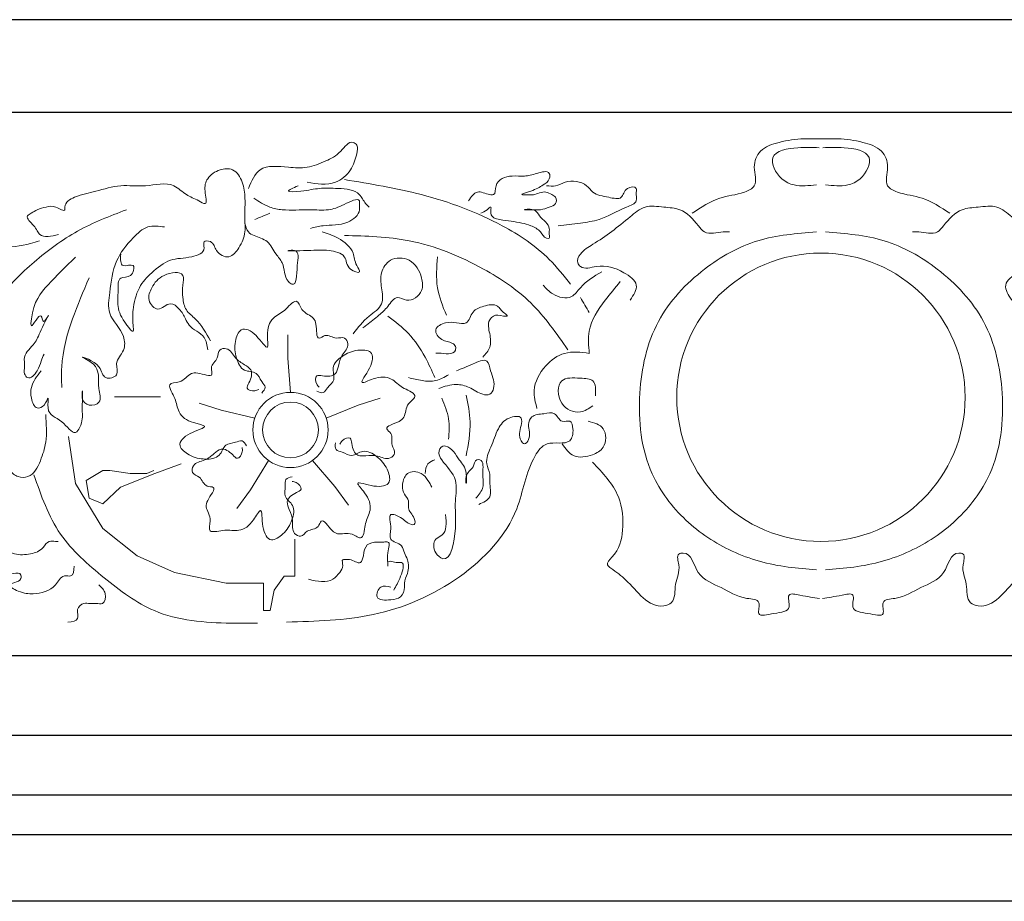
# Model space of a CAD drawing. Extents: x 0 to 286551, y -50 to 581131.
# Tile 144 of 207: x 177036 to 177778, y 560911 to 561575. Entities that reach past the tile are written whole.
import ezdxf

# ---------------------------------------------------------------- set-up
doc = ezdxf.new("R2010")
doc.units = 0
doc.header["$MEASUREMENT"] = 0
doc.layers.add('0.13', color=5, linetype='CONTINUOUS')
doc.layers.add('0.18', color=1, linetype='CONTINUOUS')
doc.layers.add('0.15 GRIJS', color=252, linetype='CONTINUOUS', lineweight=15)

msp = doc.modelspace()

# ---------------------------------------------------------------- linework, layer by layer
at = {"layer": '0.13'}
for points in [[(178463.62, 561505.22), (174323.62, 561505.22)], [(178416.37, 560990.77), (174323.62, 560990.77)], [(178433.62, 560960.66), (174323.62, 560960.66)], [(178433.62, 560910.66), (174323.62, 560910.66)]]:
    msp.add_lwpolyline(points, dxfattribs=at)
at = {"layer": '0.15 GRIJS'}
for points in [[(177239.83, 561294.32), (177237.78, 561320.2), (177237.78, 561337.56)], [(177266.79, 561274.73), (177290.77, 561284.67), (177307.29, 561290.04)], [(177212.86, 561274.73), (177187.62, 561280.78), (177171.1, 561286.14)], [(177072.63, 561261.12), (177077.8, 561225.72), (177098.46, 561191.79), (177124.29, 561171.13), (177152.33, 561158.6), (177191.44, 561150.48), (177219.48, 561150.48), (177219.48, 561137.94), (177219.48, 561129.83)], [(177157.49, 561240.47), (177137.57, 561233.1), (177111.74, 561222.77), (177098.46, 561210.23), (177088.13, 561214.65), (177085.91, 561227.93), (177098.46, 561235.31), (177103.62, 561235.31), (177119.12, 561233.1), (177131.66, 561233.1), (177136.83, 561235.31)], [(177223.16, 561243.03), (177209.61, 561220.89), (177199.4, 561206.84)], [(177256.49, 561243.03), (177273.36, 561223.29), (177283.57, 561209.24)], [(177219.48, 561129.83), (177224.64, 561129.83), (177227.59, 561145.32), (177234.97, 561155.64), (177243.09, 561155.64), (177243.09, 561168.18), (177243.09, 561183.67)]]:
    msp.add_lwpolyline(points, dxfattribs=at)
for centre, radius in [((177639.57, 561290.6), 108.67), ((177639.57, 561290.6), 108.67), ((177239.83, 561265.97), 28.35), ((177239.83, 561265.97), 21.02)]:
    msp.add_circle(centre, radius, dxfattribs=at)
for points, knots in [([(177208.19, 561448), (177210.48, 561453.6), (177215.74, 561466.49), (177236.26, 561464.05), (177252.56, 561462.98), (177266.32, 561468.52), (177277.37, 561473.88), (177284.45, 561485.11), (177291.28, 561480.13), (177289.21, 561471.6), (177286.08, 561461.08), (177272.21, 561449.26), (177259.72, 561451.41), (177252.32, 561452.67)], [0, 0, 0, 0, 16.510081, 38.001091, 52.043049, 66.843699, 80.381672, 91.88419, 95.22697, 101.910958, 114.820523, 129.544004, 150.940972, 150.940972, 150.940972, 150.940972]), ([(177542.52, 561429.28), (177549.26, 561433.8), (177561.51, 561442), (177578.23, 561443.19), (177592.85, 561450.13), (177587.38, 561463.98), (177593.17, 561478.27), (177609.3, 561483.58), (177623.54, 561485.68), (177634.58, 561485.41), (177639.26, 561485.42), (177640.81, 561485.43)], [0, 0, 0, 0, 23.638434, 42.936938, 51.654227, 65.690679, 78.600244, 94.151845, 113.064498, 122.425708, 127.106168, 127.106168, 127.106168, 127.106168]), ([(177736.62, 561429.28), (177729.88, 561433.8), (177717.63, 561442), (177700.92, 561443.19), (177686.29, 561450.13), (177691.76, 561463.98), (177685.97, 561478.27), (177669.84, 561483.58), (177655.6, 561485.68), (177644.57, 561485.41), (177639.89, 561485.42), (177638.33, 561485.43)], [0, 0, 0, 0, 23.638434, 42.936938, 51.654227, 65.690679, 78.600244, 94.151845, 113.064498, 122.425708, 127.106168, 127.106168, 127.106168, 127.106168]), ([(177638.14, 561478.74), (177633.13, 561478.96), (177621.86, 561479.44), (177597.4, 561475.29), (177607.58, 561455.16), (177621.18, 561449.14), (177630.44, 561450.09), (177636.13, 561450.67)], [0, 0, 0, 0, 16.04787, 36.162164, 53.541667, 64.006989, 80.723496, 80.723496, 80.723496, 80.723496]), ([(177641, 561478.74), (177646.01, 561478.96), (177657.29, 561479.44), (177681.74, 561475.29), (177671.56, 561455.16), (177657.96, 561449.14), (177648.7, 561450.09), (177643.01, 561450.67)], [0, 0, 0, 0, 16.04787, 36.162164, 53.541667, 64.006989, 80.723496, 80.723496, 80.723496, 80.723496]), ([(177111.9, 561398.53), (177111.67, 561394.52), (177111.23, 561387.2), (177123.89, 561392.82), (177120.32, 561379.9), (177109.5, 561382.57), (177110.2, 561369.5), (177108.95, 561357.54), (177113.19, 561349.31), (177122.15, 561337.69), (177120.76, 561348.55), (177120.99, 561357.68), (177124.35, 561373.28), (177135.4, 561385.17), (177148.95, 561395.75), (177162.77, 561395.07), (177176.72, 561399.79), (177173.19, 561409.02), (177181.96, 561408.3), (177182.99, 561399.81), (177194.09, 561393.86), (177201.97, 561404.17), (177206.01, 561413.06), (177205.17, 561426), (177206, 561438.53), (177204.57, 561452.58), (177197.76, 561463.53), (177185.72, 561462.78), (177176.59, 561456.29), (177174.35, 561447.24), (177178, 561434.2), (177168.54, 561440.19), (177160.96, 561442.48), (177149.95, 561454.22), (177131.18, 561448.44), (177111.81, 561451.46), (177093.69, 561445.77), (177079.66, 561443.1), (177069.09, 561437.4), (177070.35, 561429.61), (177062.18, 561435.6), (177056.06, 561434), (177049.25, 561432.47), (177045.2, 561429.69), (177039.11, 561426.35), (177047.55, 561420.2), (177050.81, 561410.07), (177059.56, 561412.01), (177065.1, 561413.24)], [0, 0, 0, 0, 8.917815, 16.273113, 23.89437, 31.518108, 41.088195, 53.119412, 68.66719, 75.285494, 79.964441, 91.327181, 108.680459, 123.402691, 140.277024, 156.546068, 168.048821, 172.727574, 177.408034, 185.568003, 196.033325, 205.971942, 218.881507, 225.565495, 244.280699, 256.478179, 268.380419, 277.741628, 289.244146, 298.814424, 308.171929, 313.264117, 323.729439, 335.231957, 356.629213, 375.351919, 394.499055, 411.215061, 421.615019, 423.620254, 430.601114, 437.956411, 444.93727, 450.327484, 453.670495, 462.386465, 470.546434, 484.588104, 484.588104, 484.588104, 484.588104]), ([(177374.02, 561438.64), (177376.06, 561441.68), (177380.17, 561447.81), (177387.44, 561443.47), (177394.69, 561442.78), (177393.25, 561454.26), (177405.47, 561458.21), (177416.43, 561456.77), (177424.5, 561459.06), (177435.52, 561462.25), (177435.3, 561453.94), (177428.69, 561449.69), (177423.87, 561446.71), (177410.79, 561442.81), (177419.04, 561443.49), (177424.39, 561442.81), (177430.96, 561446.84), (177436.3, 561443.56), (177440.41, 561441.5), (177440.31, 561435.57), (177434.13, 561433.89), (177429.1, 561431.59), (177423.33, 561432.02), (177419.94, 561431.98), (177413.35, 561431.83), (177424.84, 561433.38), (177426.95, 561426.82), (177432.09, 561423.26), (177435.61, 561418.12), (177434.36, 561414.27), (177435.66, 561410.11), (177430.69, 561410.65), (177428.44, 561416.45), (177421.41, 561419.95), (177410.88, 561423.03), (177401.28, 561423.49), (177389.15, 561426.48), (177391.92, 561435.74), (177387.25, 561430.9), (177384.86, 561429.9), (177383.38, 561429.28)], [0, 0, 0, 0, 9.454476, 19.028044, 21.702881, 28.681375, 42.785211, 52.146708, 61.720276, 71.081486, 75.091956, 81.710123, 92.175532, 99.376859, 104.057608, 108.069432, 117.643281, 122.735204, 126.078215, 130.756967, 136.147528, 143.128387, 147.808848, 152.489596, 155.164145, 161.850518, 168.468684, 175.086851, 180.476094, 185.155041, 187.828558, 189.83447, 196.452636, 205.169925, 212.150785, 229.079764, 237.240778, 241.91953, 245.262311, 250.652775, 250.652775, 250.652775, 250.652775]), ([(177280.41, 561454.68), (177299.93, 561451.48), (177340.93, 561444.75), (177393.9, 561425.24), (177431.59, 561400.14), (177445.79, 561382.27), (177450.91, 561375.81)], [0, 0, 0, 0, 59.273065, 124.463294, 168.064404, 192.717862, 192.717862, 192.717862, 192.717862]), ([(177441.55, 561419.92), (177447.09, 561420.56), (177457.33, 561421.74), (177475.68, 561424.31), (177487.22, 561432.23), (177502.14, 561437.21), (177499.91, 561443.82), (177501.22, 561449.81), (177491.27, 561449.09), (177490.42, 561438.79), (177477.95, 561441.91), (177468.58, 561443.02), (177461.37, 561453.23), (177449.11, 561454.73), (177440.08, 561449.33), (177435.14, 561449.79), (177432.86, 561450)], [0, 0, 0, 0, 16.836347, 31.130587, 53.873203, 62.590597, 69.274584, 71.948101, 78.634474, 86.794443, 96.155652, 108.84227, 115.460234, 131.72931, 139.555493, 146.242153, 146.242153, 146.242153, 146.242153]), ([(177245.64, 561450), (177241.87, 561448.36), (177233.9, 561444.87), (177251.35, 561446.07), (177261.06, 561448.52), (177276.38, 561448.1), (177291.21, 561446.94), (177295.25, 561437.49), (177298.19, 561434.81), (177299.13, 561433.96)], [0, 0, 0, 0, 8.377606, 17.738815, 31.923227, 45.965185, 62.681191, 70.840995, 74.62299, 74.62299, 74.62299, 74.62299]), ([(177212.2, 561440.64), (177216.07, 561438.08), (177222.63, 561433.75), (177237.35, 561430.94), (177251.81, 561432.55), (177268.59, 561431.06), (177278.54, 561434.73), (177293.12, 561442.51), (177291.64, 561434.77), (177292.16, 561428.42), (177281.08, 561419.32), (177267.37, 561421.12), (177258.11, 561418.72), (177255, 561417.92)], [0, 0, 0, 0, 13.767429, 23.340997, 44.069615, 58.111573, 70.797918, 82.475534, 87.154481, 89.159716, 101.931901, 120.84427, 130.417798, 130.417798, 130.417798, 130.417798]), ([(177116.23, 561431.95), (177103.68, 561427.14), (177078.52, 561417.52), (177046.69, 561393.62), (177022.97, 561370.53), (177014.18, 561353.43), (177011.25, 561347.73)], [0, 0, 0, 0, 40.12262, 80.381898, 118.698008, 137.851645, 137.851645, 137.851645, 137.851645]), ([(177495.71, 561363.78), (177498.36, 561367.72), (177503.86, 561375.92), (177488.17, 561387.18), (177474.18, 561391.49), (177460.19, 561386.34), (177454.98, 561392.83), (177458.82, 561400.81), (177474.37, 561409.47), (177489.96, 561421.56), (177506.68, 561435.98), (177520.53, 561433.77), (177535.81, 561433.04), (177544.68, 561423.29), (177553.12, 561412.29), (177562.92, 561415.51), (177569.07, 561415.3), (177570.6, 561415.24)], [0, 0, 0, 0, 12.288961, 25.525229, 46.775038, 58.811085, 62.153601, 69.132094, 81.035496, 115.935968, 129.473593, 143.515551, 155.717493, 174.208536, 180.826703, 194.86866, 199.549121, 199.549121, 199.549121, 199.549121]), ([(177783.43, 561363.78), (177780.78, 561367.72), (177775.29, 561375.92), (177790.97, 561387.18), (177804.96, 561391.49), (177818.95, 561386.34), (177824.17, 561392.83), (177820.32, 561400.81), (177804.77, 561409.47), (177789.18, 561421.56), (177772.46, 561435.98), (177758.61, 561433.77), (177743.33, 561433.04), (177734.46, 561423.29), (177726.02, 561412.29), (177716.23, 561415.51), (177710.08, 561415.3), (177708.54, 561415.24)], [0, 0, 0, 0, 12.288961, 25.525229, 46.775038, 58.811085, 62.153601, 69.132094, 81.035496, 115.935968, 129.473593, 143.515551, 155.717493, 174.208536, 180.826703, 194.86866, 199.549121, 199.549121, 199.549121, 199.549121]), ([(177051.97, 561310.55), (177048.84, 561306.51), (177043.96, 561300.23), (177043.98, 561290.08), (177047.47, 561280.85), (177054.83, 561283.74), (177058.11, 561293.62), (177055.28, 561276.76), (177067.65, 561275.24), (177077.9, 561258.29), (177083.48, 561273.05), (177082.59, 561281.7), (177083.63, 561301.44), (177082.14, 561288.45), (177087.71, 561283.28), (177098.47, 561286.38), (177093.43, 561300.84), (177097.77, 561313.95), (177076.07, 561323.72), (177097.99, 561316.1), (177097.99, 561303.21), (177111.65, 561306.36), (177106.56, 561317.59), (177115.53, 561325.01), (177114.71, 561340.54), (177101.06, 561351.54), (177104.14, 561372.72), (177106.53, 561393.21), (177118.99, 561409.01), (177131.47, 561420.78), (177140.59, 561419.56), (177144.95, 561418.98)], [0, 0, 0, 0, 14.549641, 22.663496, 31.266424, 36.885909, 42.833274, 50.209453, 64.816588, 77.952669, 89.499204, 94.662549, 110.152582, 115.315927, 122.619291, 130.323124, 140.649813, 159.614412, 169.234405, 183.78669, 193.405246, 201.818377, 209.932232, 221.478768, 231.805456, 252.30244, 267.792473, 291.954954, 313.651786, 327.375829, 339.920477, 339.920477, 339.920477, 339.920477]), ([(177263.69, 561415.24), (177267.73, 561413.98), (177276.81, 561411.15), (177288.3, 561401.35), (177287.93, 561391.85), (177294.13, 561383.17), (177281.42, 561387.23), (177282.75, 561398.65), (177265.96, 561402.19), (177257.55, 561401.2), (177232.28, 561400.66), (177247.12, 561402.18), (177244.05, 561389.34), (177244.65, 561372.59), (177234.5, 561380.49), (177236.07, 561390.63), (177227.76, 561399.08), (177224.33, 561407.23), (177216.17, 561411.5), (177207.63, 561413.34), (177206.13, 561419.44), (177205.52, 561421.93)], [0, 0, 0, 0, 12.913448, 28.986024, 38.718244, 43.808977, 50.789781, 61.252856, 73.545218, 90.261725, 104.303683, 108.984143, 120.522631, 135.121227, 138.464008, 153.260338, 161.420307, 172.921197, 178.311757, 188.777079, 195.976416, 195.976416, 195.976416, 195.976416]), ([(177636.13, 561415.24), (177621.14, 561414.05), (177590.86, 561411.65), (177548.48, 561387.75), (177512.17, 561349.04), (177499.76, 561291.96), (177505.54, 561236.57), (177536.01, 561196.46), (177572.2, 561172.24), (177607.28, 561162.66), (177628.99, 561161.1), (177636.13, 561160.58)], [0, 0, 0, 0, 44.635078, 90.100163, 142.67528, 198.606997, 260.147709, 303.201893, 345.109879, 388.919868, 410.410878, 410.410878, 410.410878, 410.410878]), ([(177643.01, 561415.24), (177658.01, 561414.05), (177688.28, 561411.65), (177730.66, 561387.75), (177766.97, 561349.04), (177779.39, 561291.96), (177773.6, 561236.57), (177743.14, 561196.46), (177706.94, 561172.24), (177671.86, 561162.66), (177650.15, 561161.1), (177643.01, 561160.58)], [0, 0, 0, 0, 44.635078, 90.100163, 142.67528, 198.606997, 260.147709, 303.201893, 345.109879, 388.919868, 410.410878, 410.410878, 410.410878, 410.410878]), ([(177050.71, 561408.55), (177048.48, 561407.86), (177038.76, 561404.82), (177026.48, 561402.92), (177012.99, 561404.78), (177008.89, 561401.21), (177006.57, 561399.19)], [0, 0, 0, 0, 6.980859, 30.536239, 37.2229, 45.940188, 45.940188, 45.940188, 45.940188]), ([(177280.41, 561412.57), (177296.83, 561412.11), (177333.42, 561411.1), (177381.36, 561391.35), (177423.18, 561363.36), (177440.23, 561338.83), (177448.91, 561326.35)], [0, 0, 0, 0, 48.976721, 109.079226, 152.680102, 197.88684, 197.88684, 197.88684, 197.88684]), ([(177077.8, 561396.11), (177070.49, 561389.09), (177056.01, 561375.16), (177045.6, 561361.79), (177043.53, 561339.36), (177052.2, 561357.92), (177053.18, 561344.53), (177060.42, 561357.93), (177050.22, 561338.9), (177048.24, 561331.2), (177037.87, 561322.95), (177039.97, 561314.19), (177038.6, 561308.84), (177042.75, 561302.83), (177050.03, 561310.52), (177051.46, 561317.17), (177053.39, 561321.35), (177054.18, 561323.08)], [0, 0, 0, 0, 29.214068, 57.917276, 63.080621, 73.514378, 77.991264, 83.334851, 94.881258, 106.427968, 119.120206, 126.496385, 131.659729, 135.348374, 144.354624, 152.29966, 157.917553, 157.917553, 157.917553, 157.917553]), ([(177287.09, 561338.38), (177290.69, 561343.05), (177296.93, 561351.16), (177310.79, 561359.69), (177308.33, 561373.13), (177307.14, 561384.59), (177314.65, 561396.39), (177331.59, 561395.85), (177338.81, 561382.94), (177340.29, 561369.47), (177329.27, 561360.97), (177319.25, 561368.25), (177313.31, 561358.45), (177306.09, 561351.89), (177299.4, 561346.76), (177295.34, 561343.72), (177294.45, 561343.06)], [0, 0, 0, 0, 17.988028, 31.224158, 43.255569, 54.618309, 66.119525, 80.161195, 96.481293, 105.838797, 119.37677, 126.35763, 136.296246, 145.750859, 157.654141, 160.996921, 160.996921, 160.996921, 160.996921]), ([(177350.62, 561396.53), (177349.99, 561388.63), (177348.8, 561373.39), (177354.54, 561359.24), (177357.3, 561352.41)], [0, 0, 0, 0, 23.393957, 45.166786, 45.166786, 45.166786, 45.166786]), ([(177179.44, 561333.03), (177176.23, 561339.05), (177171.53, 561347.89), (177160.27, 561355.76), (177158.46, 561365.88), (177158.25, 561374.03), (177160.79, 561386.38), (177142.71, 561383.8), (177135.58, 561374.7), (177131.16, 561363.95), (177138.66, 561355.23), (177144.67, 561359.12), (177150.16, 561362.51), (177156.91, 561356.93), (177160.26, 561350.84), (177164.37, 561341.88), (177175.83, 561338.36), (177176.98, 561329.77), (177177.43, 561326.35)], [0, 0, 0, 0, 20.209763, 29.664239, 39.396725, 48.75423, 56.106694, 70.148364, 83.384697, 92.954975, 102.409451, 107.501639, 112.593485, 120.390519, 129.106489, 134.495732, 149.219336, 158.951556, 158.951556, 158.951556, 158.951556]), ([(177088.13, 561380.62), (177083.72, 561370.41), (177074.42, 561348.88), (177066.81, 561320.72), (177067.32, 561303.18), (177067.47, 561298.01)], [0, 0, 0, 0, 33.423608, 70.467235, 85.957268, 85.957268, 85.957268, 85.957268]), ([(177474.32, 561385.17), (177468.57, 561381.77), (177460.1, 561376.76), (177451.44, 561363.49), (177437.71, 561366.83), (177432.38, 561372.71), (177430.19, 561375.14)], [0, 0, 0, 0, 20.057026, 29.511639, 43.696052, 53.634668, 53.634668, 53.634668, 53.634668]), ([(177464.96, 561323.67), (177464.47, 561329.34), (177463.23, 561343.91), (177475.11, 561362.01), (177484.53, 561373.24), (177488.36, 561377.81)], [0, 0, 0, 0, 16.709969, 43.018632, 61.080746, 61.080746, 61.080746, 61.080746]), ([(177218.18, 561293.79), (177219.44, 561295.24), (177221.97, 561298.15), (177217.15, 561303.03), (177214.72, 561310.44), (177203.36, 561309.43), (177198.18, 561321.03), (177197.28, 561331.22), (177202.07, 561344.79), (177214.35, 561338.76), (177224.09, 561323.2), (177221.59, 561340.14), (177224.66, 561350.32), (177234.98, 561354.94), (177239.09, 561360.2), (177245.51, 561365.2), (177248.05, 561353.96), (177256.7, 561352.25), (177260.05, 561344.34), (177258.71, 561332.2), (177267.38, 561339.18), (177273.25, 561333.66), (177280.83, 561336.89), (177284.86, 561328.87), (177277.95, 561322.74), (177276.16, 561315.11), (177274.01, 561306.24), (177266.13, 561306.12), (177258.1, 561308.03), (177258.77, 561301.03), (177260.8, 561298.84), (177261.48, 561298.12)], [0, 0, 0, 0, 4.985389, 9.970609, 17.518515, 26.523943, 37.467267, 50.030413, 59.708813, 71.653625, 83.897364, 92.553153, 106.239878, 116.879868, 123.001635, 127.98778, 135.535845, 146.546527, 151.255472, 162.053526, 166.763684, 175.619286, 181.804541, 186.789618, 196.467843, 205.160922, 211.195302, 221.037696, 225.367287, 231.549966, 234.641852, 234.641852, 234.641852, 234.641852]), ([(177384.77, 561320.87), (177386.87, 561323.21), (177391.38, 561328.22), (177390.23, 561338.54), (177387.84, 561347.35), (177393.73, 561353.24), (177397.83, 561352.1), (177404.65, 561351.3), (177400.2, 561354.55), (177398.37, 561356.63), (177394.27, 561361.47), (177385.6, 561359.43), (177376.15, 561356.23), (177374.12, 561344.84), (177364.22, 561346.96), (177356.88, 561347.58), (177346.39, 561342.44), (177353.49, 561332.46), (177360.39, 561332.66), (177364.54, 561329.29), (177364.22, 561321.93), (177354.9, 561323.92), (177350.06, 561323.84), (177349.35, 561323.82)], [0, 0, 0, 0, 9.005157, 19.331846, 29.658535, 33.832051, 41.210951, 44.162684, 47.292736, 51.466252, 54.596304, 64.926936, 74.172065, 83.790457, 91.169645, 99.28655, 108.2928, 116.895894, 125.532695, 128.662747, 131.613257, 144.351579, 146.565306, 146.565306, 146.565306, 146.565306]), ([(177348.61, 561305.38), (177346.29, 561310.61), (177341.03, 561322.43), (177329.77, 561339.06), (177318.6, 561347.68), (177313.19, 561351.85)], [0, 0, 0, 0, 17.1579, 38.85489, 59.261088, 59.261088, 59.261088, 59.261088]), ([(177206.68, 561253.97), (177205.69, 561255.63), (177203.7, 561258.93), (177197.57, 561255.85), (177189.77, 561255.83), (177187.22, 561244.71), (177174.59, 561243.37), (177164.62, 561245.66), (177153.2, 561254.41), (177162.72, 561264.22), (177180.53, 561268.69), (177163.65, 561271.54), (177154.92, 561277.61), (177153.71, 561288.85), (177149.98, 561294.38), (177147.2, 561302.03), (177158.68, 561300.98), (177162.98, 561308.67), (177171.54, 561309.41), (177182.67, 561304.39), (177178.71, 561314.79), (177185.77, 561318.67), (177185.05, 561326.88), (177193.91, 561328.23), (177197.61, 561319.77), (177204.31, 561315.71), (177212.09, 561310.92), (177209.76, 561303.39), (177205.47, 561296.34), (177212.33, 561294.82), (177215.04, 561296.07), (177215.94, 561296.49)], [0, 0, 0, 0, 4.985389, 9.970609, 17.518515, 26.523943, 37.467267, 50.030413, 59.708813, 71.653625, 83.897364, 92.553153, 106.239878, 116.879868, 123.001635, 127.98778, 135.535845, 146.546527, 151.255472, 162.053526, 166.763684, 175.619286, 181.804541, 186.789618, 196.467843, 205.160922, 211.195302, 221.037696, 225.367287, 231.549966, 234.641852, 234.641852, 234.641852, 234.641852]), ([(177259.6, 561295.15), (177261.37, 561294.4), (177264.92, 561292.89), (177268.07, 561298.98), (177274.37, 561303.59), (177269.89, 561314.08), (177279.33, 561322.59), (177288.74, 561326.6), (177303.12, 561326.23), (177301.18, 561312.69), (177289.4, 561298.62), (177304.73, 561306.23), (177315.37, 561306.45), (177322.95, 561298.07), (177329.22, 561295.79), (177335.96, 561291.23), (177326.06, 561285.33), (177327.1, 561276.59), (177320.61, 561270.95), (177308.65, 561268.48), (177317.97, 561262.39), (177314.54, 561255.1), (177319.95, 561248.88), (177313.57, 561242.58), (177305.61, 561247.25), (177297.8, 561246.6), (177288.7, 561245.9), (177286.15, 561253.36), (177285.48, 561261.59), (177279.03, 561258.79), (177277.58, 561256.18), (177277.09, 561255.31)], [0, 0, 0, 0, 4.985389, 9.970609, 17.518515, 26.523943, 37.467267, 50.030413, 59.708813, 71.653625, 83.897364, 92.553153, 106.239878, 116.879868, 123.001635, 127.98778, 135.535845, 146.546527, 151.255472, 162.053526, 166.763684, 175.619286, 181.804541, 186.789618, 196.467843, 205.160922, 211.195302, 221.037696, 225.367287, 231.549966, 234.641852, 234.641852, 234.641852, 234.641852]), ([(177351.56, 561297.27), (177355.94, 561298.76), (177363.48, 561301.32), (177375.41, 561298.43), (177382.16, 561292.9), (177390.48, 561291.82), (177394.9, 561300.22), (177390.74, 561307.9), (177388.74, 561321.09), (177375.57, 561314.7), (177368.71, 561312.04), (177364.84, 561310.55)], [0, 0, 0, 0, 13.606129, 23.450958, 35.000074, 40.165535, 45.48524, 58.945723, 66.89076, 77.455771, 91.021475, 91.021475, 91.021475, 91.021475]), ([(177425.51, 561282.23), (177424.39, 561286.71), (177421.56, 561298.01), (177430.24, 561314.4), (177446.3, 561326.07), (177458.53, 561324.5), (177464.96, 561323.67)], [0, 0, 0, 0, 13.517634, 34.153209, 51.027195, 69.749902, 69.749902, 69.749902, 69.749902]), ([(177358.94, 561307.59), (177355.84, 561305.77), (177349.69, 561302.17), (177338.81, 561302.89), (177332.09, 561304.54), (177328.69, 561305.38)], [0, 0, 0, 0, 10.56459, 20.895223, 31.460193, 31.460193, 31.460193, 31.460193]), ([(177467.63, 561284.24), (177464.64, 561282.17), (177457.21, 561277.03), (177441.01, 561284.05), (177440.62, 561306.45), (177456.52, 561304.85), (177470.13, 561304.65), (177469.81, 561296.21), (177469.64, 561291.59)], [0, 0, 0, 0, 10.465322, 26.016922, 42.726891, 56.911303, 66.484872, 78.023309, 78.023309, 78.023309, 78.023309]), ([(177141.99, 561290.92), (177134.41, 561290.92), (177122.82, 561290.92), (177111.23, 561290.92), (177107.22, 561290.92)], [0, 0, 0, 0, 22.73453, 34.770288, 34.770288, 34.770288, 34.770288]), ([(177353.78, 561289.89), (177355.94, 561284.8), (177360.16, 561274.88), (177359.34, 561264.14), (177358.94, 561258.91)], [0, 0, 0, 0, 16.328598, 31.818631, 31.818631, 31.818631, 31.818631]), ([(177372.22, 561292.1), (177373.59, 561285.47), (177376.72, 561270.28), (177373.84, 561254.99), (177372.22, 561246.37)], [0, 0, 0, 0, 20.133253, 46.11817, 46.11817, 46.11817, 46.11817]), ([(177055.39, 561277.55), (177055.87, 561270.52), (177056.69, 561258.55), (177051.86, 561242.86), (177045.45, 561229.91), (177033.93, 561229.96), (177030.02, 561233.55), (177027.97, 561235.44)], [0, 0, 0, 0, 20.720439, 35.319036, 50.56313, 57.918427, 66.079441, 66.079441, 66.079441, 66.079441]), ([(177236.88, 561121.11), (177258.84, 561121.72), (177304.67, 561122.98), (177368.3, 561150.1), (177412.88, 561197.1), (177417.3, 561237.82), (177432.82, 561259.2), (177450.84, 561253.15), (177453.42, 561265.44), (177451.34, 561274.25), (177442.87, 561270.58), (177439.75, 561280.54), (177430.24, 561277.62), (177421.6, 561277.82), (177417.88, 561268.05), (177421.84, 561261.38), (177416.3, 561253.96), (177411.24, 561260.62), (177413.25, 561266.73), (177415.06, 561277.34), (177402.22, 561275.56), (177395.34, 561266.15), (177391.48, 561253.74), (177385.78, 561241.93), (177390.65, 561233.47), (177389.36, 561225.18), (177392.64, 561214.68), (177385.27, 561211.38), (177381.83, 561209.84)], [0, 0, 0, 0, 65.394942, 136.498293, 203.525636, 245.746156, 258.411734, 275.685979, 284.9672, 291.166851, 296.867106, 304.926951, 313.070336, 322.354904, 328.554556, 339.950729, 344.556324, 348.010437, 359.40661, 365.104502, 374.062169, 385.57633, 400.542386, 413.425756, 421.583469, 427.281555, 438.677729, 448.616689, 448.616689, 448.616689, 448.616689]), ([(177464.08, 561272.52), (177468.61, 561271.35), (177478.07, 561268.92), (177477.93, 561252.45), (177466.43, 561246.19), (177452.74, 561243.99), (177447.19, 561251.73), (177444.54, 561255.42)], [0, 0, 0, 0, 12.745188, 26.583177, 36.522136, 50.389404, 63.054982, 63.054982, 63.054982, 63.054982]), ([(177240.99, 561230.73), (177239.11, 561230.3), (177235.36, 561229.43), (177236.39, 561222.65), (177234, 561215.23), (177243.79, 561209.37), (177241.16, 561196.94), (177235.9, 561188.17), (177224.04, 561180.01), (177217.66, 561192.1), (177218.92, 561210.41), (177210.99, 561195.24), (177202.51, 561188.81), (177191.45, 561191.13), (177185.04, 561189.3), (177176.91, 561189.02), (177181.45, 561199.61), (177175.47, 561206.08), (177177.4, 561214.44), (177185.63, 561223.48), (177174.51, 561222.93), (177173, 561230.84), (177164.97, 561232.69), (177166.42, 561241.54), (177175.61, 561242.44), (177181.55, 561247.56), (177188.5, 561253.47), (177194.94, 561248.94), (177200.32, 561242.67), (177203.89, 561248.73), (177203.54, 561251.69), (177203.42, 561252.68)], [0, 0, 0, 0, 4.985389, 9.970609, 17.518515, 26.523943, 37.467267, 50.030413, 59.708813, 71.653625, 83.897364, 92.553153, 106.239878, 116.879868, 123.001635, 127.98778, 135.535845, 146.546527, 151.255472, 162.053526, 166.763684, 175.619286, 181.804541, 186.789618, 196.467843, 205.160922, 211.195302, 221.037696, 225.367287, 231.549966, 234.641852, 234.641852, 234.641852, 234.641852]), ([(177273.7, 561256.18), (177273.53, 561254.26), (177273.19, 561250.42), (177279.96, 561249.31), (177286.28, 561244.75), (177294.88, 561252.24), (177305.89, 561245.9), (177312.6, 561238.19), (177316.7, 561224.39), (177303.23, 561222.05), (177286.2, 561228.91), (177298.18, 561216.68), (177301.68, 561206.64), (177296.05, 561196.83), (177295.81, 561190.16), (177293.56, 561182.34), (177284.89, 561189.94), (177276.9, 561186.25), (177269.54, 561190.67), (177263.49, 561201.29), (177260.57, 561190.54), (177252.58, 561191.56), (177248.34, 561184.49), (177240.37, 561188.6), (177242.36, 561197.62), (177239.32, 561204.85), (177235.85, 561213.29), (177242.15, 561218.01), (177249.77, 561221.2), (177245.11, 561226.46), (177242.19, 561227.04), (177241.21, 561227.23)], [0, 0, 0, 0, 4.985389, 9.970609, 17.518515, 26.523943, 37.467267, 50.030413, 59.708813, 71.653625, 83.897364, 92.553153, 106.239878, 116.879868, 123.001635, 127.98778, 135.535845, 146.546527, 151.255472, 162.053526, 166.763684, 175.619286, 181.804541, 186.789618, 196.467843, 205.160922, 211.195302, 221.037696, 225.367287, 231.549966, 234.641852, 234.641852, 234.641852, 234.641852]), ([(177379.6, 561214.65), (177381.81, 561217.3), (177386.38, 561222.8), (177383.84, 561232.28), (177386.02, 561243.48), (177378.66, 561243.75), (177377.94, 561236.12), (177371.32, 561233.78), (177372.39, 561222.04), (177372.95, 561236.93), (177366.4, 561243.01), (177361.19, 561253.54), (177353.08, 561254.11), (177350.48, 561248.32), (177356.09, 561239.61), (177366.64, 561229.94), (177363.05, 561209.89), (177365.65, 561193.67), (177360.28, 561163.16), (177347.53, 561173.73), (177346.89, 561183.61), (177357.99, 561187.59), (177357.27, 561195.9), (177356.73, 561202.12)], [0, 0, 0, 0, 9.618401, 19.94509, 30.506392, 32.720119, 38.667485, 47.672483, 52.835827, 60.212006, 71.758541, 86.365474, 88.579201, 94.526709, 100.144602, 118.763652, 134.253686, 154.907063, 179.704171, 186.506394, 196.833083, 202.153597, 217.922359, 217.922359, 217.922359, 217.922359]), ([(177341.23, 561233.1), (177341.55, 561235.89), (177342.11, 561240.84), (177346.64, 561242.64), (177348.61, 561243.42)], [0, 0, 0, 0, 7.701208, 13.649946, 13.649946, 13.649946, 13.649946]), ([(177467.34, 561241.59), (177475.11, 561233.59), (177488.96, 561219.33), (177491.53, 561190.75), (177487.33, 561174.67), (177477.01, 561164.88), (177484.69, 561159.22), (177497.45, 561150.43), (177510.97, 561129.21), (177530.38, 561136.25), (177528.48, 561150.91), (177534.64, 561160.79), (177530.03, 561172.41), (177541.92, 561174.6), (177544.9, 561154.38), (177565.43, 561147.81), (177577.95, 561138.61), (177595.41, 561138.3), (177589.89, 561123.81), (177604.91, 561128.52), (177618.56, 561128.87), (177612.62, 561143.94), (177627.23, 561140.57), (177633.99, 561139.63), (177638.35, 561139.02)], [0, 0, 0, 0, 32.565077, 58.008809, 79.927821, 86.491131, 89.945244, 104.441749, 138.996125, 145.197441, 159.413841, 174.268333, 182.40843, 185.766024, 204.331047, 224.881443, 246.052502, 255.5836, 263.723697, 275.124206, 287.527179, 296.481149, 304.624246, 319.484195, 319.484195, 319.484195, 319.484195]), ([(177811.8, 561241.59), (177804.03, 561233.59), (177790.18, 561219.33), (177787.61, 561190.75), (177791.81, 561174.67), (177802.14, 561164.88), (177794.45, 561159.22), (177781.69, 561150.43), (177768.17, 561129.21), (177748.76, 561136.25), (177750.66, 561150.91), (177744.51, 561160.79), (177749.11, 561172.41), (177737.22, 561174.6), (177734.25, 561154.38), (177713.71, 561147.81), (177701.19, 561138.61), (177683.74, 561138.3), (177689.25, 561123.81), (177674.23, 561128.52), (177660.58, 561128.87), (177666.52, 561143.94), (177651.91, 561140.57), (177645.16, 561139.63), (177640.8, 561139.02)], [0, 0, 0, 0, 32.565077, 58.008809, 79.927821, 86.491131, 89.945244, 104.441749, 138.996125, 145.197441, 159.413841, 174.268333, 182.40843, 185.766024, 204.331047, 224.881443, 246.052502, 255.5836, 263.723697, 275.124206, 287.527179, 296.481149, 304.624246, 319.484195, 319.484195, 319.484195, 319.484195]), ([(177046.51, 561232.24), (177051.96, 561216.49), (177062.6, 561185.76), (177098.86, 561154.46), (177139.31, 561123.5), (177182.29, 561120.09), (177208.36, 561120.29), (177215.01, 561120.34)], [0, 0, 0, 0, 49.035501, 95.684617, 140.778876, 199.279235, 219.310145, 219.310145, 219.310145, 219.310145]), ([(177315.4, 561147.53), (177312.74, 561148.21), (177307.22, 561149.61), (177302.27, 561137.19), (177314.95, 561137.74), (177323.63, 561138.91), (177326.03, 561145.91), (177325.41, 561152.08), (177328.9, 561158.48), (177329.11, 561166.98), (177325.43, 561173.16), (177324.15, 561180.52), (177312.86, 561182.03), (177316.88, 561192.15), (177312.13, 561204.77), (177324.65, 561199.77), (177327.82, 561195), (177334.37, 561194.24), (177332.98, 561201.92), (177327.54, 561205.4), (177329.64, 561213.03), (177323.49, 561219), (177323.89, 561227.69), (177328.98, 561235.31), (177338.29, 561234.57), (177343.39, 561228.42), (177345.47, 561224.52), (177346.4, 561222.77)], [0, 0, 0, 0, 7.379188, 15.324044, 25.889296, 33.592853, 41.537709, 44.48822, 52.189427, 62.516311, 68.134203, 73.752095, 83.372089, 91.485944, 101.812633, 109.516246, 119.136482, 121.35021, 125.776072, 135.019286, 140.18263, 146.130138, 158.669661, 162.358306, 172.688939, 179.992507, 185.940015, 185.940015, 185.940015, 185.940015]), ([(177013.93, 561174.61), (177017.78, 561175.01), (177024, 561175.66), (177033.48, 561171.54), (177043.6, 561171.9), (177053.06, 561175.35), (177056.98, 561182.95), (177061.88, 561181.89), (177064.09, 561181.95), (177064.75, 561181.96)], [0, 0, 0, 0, 11.367409, 18.348212, 30.383971, 40.849292, 47.467459, 52.148208, 54.15412, 54.15412, 54.15412, 54.15412]), ([(177317.62, 561145.32), (177319.31, 561148.17), (177322.53, 561153.57), (177326.49, 561166.96), (177319.13, 561165.32), (177312.63, 561168.74), (177313.64, 561159.86), (177311.92, 561173.93), (177315.69, 561182.06), (177309.26, 561181.27), (177304.5, 561181.76), (177296.05, 561180.18), (177295.16, 561172.55), (177292.97, 561163.09), (177286.26, 561168.68), (177282.1, 561168), (177277.86, 561169.05), (177280.2, 561162.75), (177276.78, 561158.16), (177269.6, 561149.68), (177260.17, 561151.87), (177253.42, 561153.43)], [0, 0, 0, 0, 11.546407, 21.899433, 24.851166, 32.230066, 34.4429, 44.032107, 52.145767, 55.0975, 60.26296, 67.966518, 76.600599, 82.218492, 90.631674, 92.845402, 95.797135, 100.222997, 105.84089, 113.144458, 131.591995, 131.591995, 131.591995, 131.591995]), ([(177013.26, 561174.61), (177013.78, 561170.82), (177014.72, 561163.97), (177022.38, 561152.55), (177036.62, 561161.44), (177037.24, 561150.78), (177022.81, 561150.59), (177036.96, 561142.85), (177047.35, 561141.88), (177062.02, 561145.07), (177066.99, 561156.33), (177071.85, 561155.92), (177076.33, 561155.51), (177076.58, 561159.82), (177076.78, 561163.25)], [0, 0, 0, 0, 11.673329, 21.127602, 35.169559, 37.843271, 47.715025, 55.876039, 67.418674, 85.422199, 94.876471, 97.551308, 99.55722, 107.381026, 107.381026, 107.381026, 107.381026]), ([(177095.51, 561149.21), (177097.52, 561147.34), (177101.42, 561143.71), (177099.85, 561133.87), (177093.35, 561135.49), (177088.87, 561134.93), (177083.41, 561135.98), (177077.86, 561130.9), (177081.47, 561122.23), (177075.39, 561121.52), (177072.1, 561121.14)], [0, 0, 0, 0, 8.159804, 15.780986, 20.461734, 25.142195, 29.822944, 36.440907, 43.124894, 50.951077, 50.951077, 50.951077, 50.951077])]:
    msp.add_open_spline(points, degree=3, knots=knots, dxfattribs=at)
for points in [[(177224.24, 561429.28), (177220.45, 561427.72), (177216.66, 561426.16), (177212.87, 561424.6)], [(177458.27, 561365.78), (177460.5, 561361.99), (177462.73, 561358.21), (177464.96, 561354.42)]]:
    msp.add_open_spline(points, degree=3, dxfattribs=at)
at = {"layer": '0.18'}
for points in [[(178313.62, 561575.22), (174323.62, 561575.22)], [(178383.98, 561095.6), (174323.62, 561095.6)], [(178383.98, 561035.6), (174323.62, 561035.6)]]:
    msp.add_lwpolyline(points, dxfattribs=at)

doc.saveas('drawing.dxf')
